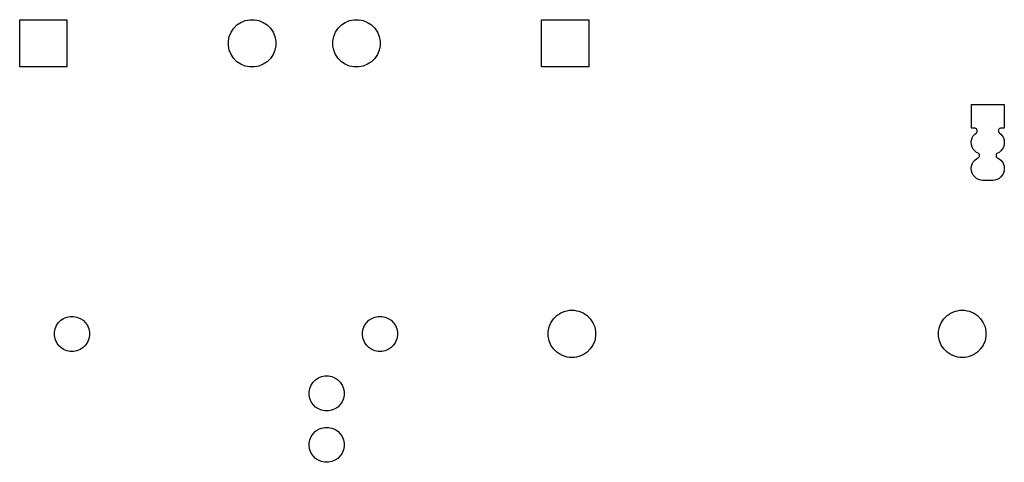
# Model space of a CAD drawing. Extents: x 0.92 to 5.14, y -1.99 to -0.65.
# Tile 3 of 3: x 3.25 to 5.14, y -1.5 to -0.65. Entities that reach past the tile are written whole.
import ezdxf

# ---------------------------------------------------------------- set-up
doc = ezdxf.new("R2010")
doc.units = 0
doc.header["$MEASUREMENT"] = 0
doc.layers.add('BLACK', color=7, linetype='CONTINUOUS')

msp = doc.modelspace()

# ---------------------------------------------------------------- linework, layer by layer
at = {"layer": 'BLACK', "linetype": 'CONTINUOUS'}
for p, q in [((3.25469, -0.745315), (3.25469, -0.654685)), ((3.25469, -0.654685), (3.34531, -0.654685)), ((3.34531, -0.654685), (3.34531, -0.745315)), ((3.67111, -0.664802), (3.67854, -0.659842)), ((3.67854, -0.659842), (3.68678, -0.656426)), ((3.68678, -0.656426), (3.69116, -0.655556)), ((3.69116, -0.655556), (3.69554, -0.654685)), ((3.69554, -0.654685), (3.70446, -0.654685)), ((3.70446, -0.654685), (3.70884, -0.655556)), ((3.70884, -0.655556), (3.71322, -0.656426)), ((3.71322, -0.656426), (3.72146, -0.659842)), ((3.72146, -0.659842), (3.72889, -0.664802)), ((3.87111, -0.664802), (3.87854, -0.659842)), ((3.87854, -0.659842), (3.88678, -0.656426)), ((3.88678, -0.656426), (3.89116, -0.655556)), ((3.89116, -0.655556), (3.89554, -0.654685)), ((3.89554, -0.654685), (3.90446, -0.654685)), ((3.90446, -0.654685), (3.90884, -0.655556)), ((3.90884, -0.655556), (3.91322, -0.656426)), ((3.91322, -0.656426), (3.92146, -0.659842)), ((3.92146, -0.659842), (3.92889, -0.664802)), ((4.25469, -0.745315), (4.25469, -0.654685)), ((4.25469, -0.654685), (4.34531, -0.654685)), ((4.34531, -0.654685), (4.34531, -0.745315)), ((3.65643, -0.686782), (3.65984, -0.678535)), ((3.65984, -0.678535), (3.6648, -0.671113)), ((3.6648, -0.671113), (3.67111, -0.664802)), ((3.72889, -0.664802), (3.7352, -0.671113)), ((3.7352, -0.671113), (3.74016, -0.678535)), ((3.74016, -0.678535), (3.74357, -0.686782)), ((3.85643, -0.686782), (3.85984, -0.678535)), ((3.85984, -0.678535), (3.8648, -0.671113)), ((3.8648, -0.671113), (3.87111, -0.664802)), ((3.92889, -0.664802), (3.9352, -0.671113)), ((3.9352, -0.671113), (3.94016, -0.678535)), ((3.94016, -0.678535), (3.94357, -0.686782)), ((3.65469, -0.695537), (3.65643, -0.686782)), ((3.65469, -0.704463), (3.65469, -0.695537)), ((3.74357, -0.686782), (3.74531, -0.695537)), ((3.74531, -0.695537), (3.74531, -0.704463)), ((3.85469, -0.695537), (3.85643, -0.686782)), ((3.85469, -0.704463), (3.85469, -0.695537)), ((3.94357, -0.686782), (3.94531, -0.695537)), ((3.94531, -0.695537), (3.94531, -0.704463)), ((3.65643, -0.713218), (3.65469, -0.704463)), ((3.65984, -0.721465), (3.65643, -0.713218)), ((3.74357, -0.713218), (3.74016, -0.721465)), ((3.74531, -0.704463), (3.74357, -0.713218)), ((3.85643, -0.713218), (3.85469, -0.704463)), ((3.85984, -0.721465), (3.85643, -0.713218)), ((3.94357, -0.713218), (3.94016, -0.721465)), ((3.94531, -0.704463), (3.94357, -0.713218)), ((3.6648, -0.728887), (3.65984, -0.721465)), ((3.67111, -0.735198), (3.6648, -0.728887)), ((3.67854, -0.740158), (3.67111, -0.735198)), ((3.72889, -0.735198), (3.72146, -0.740158)), ((3.7352, -0.728887), (3.72889, -0.735198)), ((3.74016, -0.721465), (3.7352, -0.728887)), ((3.8648, -0.728887), (3.85984, -0.721465)), ((3.87111, -0.735198), (3.8648, -0.728887)), ((3.87854, -0.740158), (3.87111, -0.735198)), ((3.92889, -0.735198), (3.92146, -0.740158)), ((3.9352, -0.728887), (3.92889, -0.735198)), ((3.94016, -0.721465), (3.9352, -0.728887)), ((3.34531, -0.745315), (3.25469, -0.745315)), ((3.68678, -0.743574), (3.67854, -0.740158)), ((3.69116, -0.744444), (3.68678, -0.743574)), ((3.69554, -0.745315), (3.69116, -0.744444)), ((3.70446, -0.745315), (3.69554, -0.745315)), ((3.70884, -0.744444), (3.70446, -0.745315)), ((3.71322, -0.743574), (3.70884, -0.744444)), ((3.72146, -0.740158), (3.71322, -0.743574)), ((3.88678, -0.743574), (3.87854, -0.740158)), ((3.89116, -0.744444), (3.88678, -0.743574)), ((3.89554, -0.745315), (3.89116, -0.744444)), ((3.90446, -0.745315), (3.89554, -0.745315)), ((3.90884, -0.744444), (3.90446, -0.745315)), ((3.91322, -0.743574), (3.90884, -0.744444)), ((3.92146, -0.740158), (3.91322, -0.743574)), ((4.34531, -0.745315), (4.25469, -0.745315)), ((5.07846, -0.862677), (5.07846, -0.817323)), ((5.07846, -0.817323), (5.14154, -0.817323)), ((5.14154, -0.817323), (5.14154, -0.862677)), ((5.08493, -0.862677), (5.07846, -0.862677)), ((5.08542, -0.862701), (5.08493, -0.862677)), ((5.08636, -0.862889), (5.08542, -0.862701)), ((5.08725, -0.863258), (5.08636, -0.862889)), ((5.08806, -0.863794), (5.08725, -0.863258)), ((5.08874, -0.864476), (5.08806, -0.863794)), ((5.08927, -0.865279), (5.08874, -0.864476)), ((5.08964, -0.86617), (5.08927, -0.865279)), ((5.08983, -0.867116), (5.08964, -0.86617)), ((5.08983, -0.868081), (5.08983, -0.867116)), ((5.13024, -0.866638), (5.13014, -0.867598)), ((5.13014, -0.867598), (5.13024, -0.868558)), ((5.13052, -0.865715), (5.13024, -0.866638)), ((5.13097, -0.864864), (5.13052, -0.865715)), ((5.13159, -0.864119), (5.13097, -0.864864)), ((5.13233, -0.863507), (5.13159, -0.864119)), ((5.13318, -0.863052), (5.13233, -0.863507)), ((5.13411, -0.862772), (5.13318, -0.863052)), ((5.13507, -0.862677), (5.13411, -0.862772)), ((5.14154, -0.862677), (5.13507, -0.862677)), ((5.07835, -0.89), (5.07879, -0.885554)), ((5.07879, -0.885554), (5.08009, -0.88128)), ((5.08009, -0.88128), (5.08085, -0.879858)), ((5.08009, -0.88128), (5.08009, -0.88128)), ((5.08085, -0.879858), (5.0822, -0.87734)), ((5.0822, -0.87734), (5.08503, -0.873887)), ((5.08503, -0.873887), (5.08806, -0.871402)), ((5.08806, -0.871402), (5.08874, -0.87072)), ((5.08874, -0.87072), (5.08927, -0.869918)), ((5.08927, -0.869918), (5.08964, -0.869027)), ((5.08964, -0.869027), (5.08983, -0.868081)), ((5.13024, -0.868558), (5.13052, -0.869482)), ((5.13052, -0.869482), (5.13097, -0.870332)), ((5.13097, -0.870332), (5.13159, -0.871078)), ((5.13159, -0.871078), (5.13194, -0.871402)), ((5.13194, -0.871402), (5.13497, -0.873887)), ((5.13497, -0.873887), (5.1378, -0.87734)), ((5.1378, -0.87734), (5.13915, -0.879858)), ((5.13915, -0.879858), (5.13991, -0.88128)), ((5.13991, -0.88128), (5.13991, -0.88128)), ((5.13991, -0.88128), (5.14121, -0.885554)), ((5.14121, -0.885554), (5.14165, -0.89)), ((5.07879, -0.894446), (5.07835, -0.89)), ((5.08009, -0.89872), (5.07879, -0.894446)), ((5.08085, -0.900142), (5.08009, -0.89872)), ((5.08009, -0.89872), (5.08009, -0.89872)), ((5.0822, -0.90266), (5.08085, -0.900142)), ((5.08503, -0.906113), (5.0822, -0.90266)), ((5.1378, -0.90266), (5.13497, -0.906113)), ((5.13915, -0.900142), (5.1378, -0.90266)), ((5.13991, -0.89872), (5.13915, -0.900142)), ((5.14121, -0.894446), (5.13991, -0.89872)), ((5.13991, -0.89872), (5.13991, -0.89872)), ((5.14165, -0.89), (5.14121, -0.894446)), ((5.0822, -0.92734), (5.08503, -0.923887)), ((5.08848, -0.908947), (5.08503, -0.906113)), ((5.08503, -0.923887), (5.08848, -0.921053)), ((5.09169, -0.91066), (5.08848, -0.908947)), ((5.08848, -0.921053), (5.09169, -0.91934)), ((5.09249, -0.911196), (5.09169, -0.91066)), ((5.09169, -0.91934), (5.09249, -0.918804)), ((5.09317, -0.911878), (5.09249, -0.911196)), ((5.09249, -0.918804), (5.09317, -0.918122)), ((5.09371, -0.91268), (5.09317, -0.911878)), ((5.09317, -0.918122), (5.09371, -0.91732)), ((5.09408, -0.913571), (5.09371, -0.91268)), ((5.09371, -0.91732), (5.09408, -0.916429)), ((5.09427, -0.914518), (5.09408, -0.913571)), ((5.09408, -0.916429), (5.09427, -0.915482)), ((5.09427, -0.915482), (5.09427, -0.914518)), ((5.12592, -0.913571), (5.12573, -0.914518)), ((5.12573, -0.914518), (5.12573, -0.915482)), ((5.12573, -0.915482), (5.12592, -0.916429)), ((5.12629, -0.91268), (5.12592, -0.913571)), ((5.12592, -0.916429), (5.12629, -0.91732)), ((5.12683, -0.911878), (5.12629, -0.91268)), ((5.12629, -0.91732), (5.12683, -0.918122)), ((5.12751, -0.911196), (5.12683, -0.911878)), ((5.12683, -0.918122), (5.12751, -0.918804)), ((5.12831, -0.91066), (5.12751, -0.911196)), ((5.12751, -0.918804), (5.12831, -0.91934)), ((5.13152, -0.908947), (5.12831, -0.91066)), ((5.12831, -0.91934), (5.13152, -0.921053)), ((5.13497, -0.906113), (5.13152, -0.908947)), ((5.13152, -0.921053), (5.13497, -0.923887)), ((5.13497, -0.923887), (5.1378, -0.92734)), ((5.07835, -0.94), (5.07879, -0.935554)), ((5.07879, -0.944446), (5.07835, -0.94)), ((5.07879, -0.935554), (5.08009, -0.93128)), ((5.08009, -0.93128), (5.08085, -0.929858)), ((5.08009, -0.93128), (5.08009, -0.93128)), ((5.08085, -0.929858), (5.0822, -0.92734)), ((5.1378, -0.92734), (5.13915, -0.929858)), ((5.13915, -0.929858), (5.13991, -0.93128)), ((5.13991, -0.93128), (5.13991, -0.93128)), ((5.13991, -0.93128), (5.14121, -0.935554)), ((5.14121, -0.935554), (5.14165, -0.94)), ((5.14165, -0.94), (5.14121, -0.944446)), ((5.08009, -0.94872), (5.07879, -0.944446)), ((5.08085, -0.950142), (5.08009, -0.94872)), ((5.08009, -0.94872), (5.08009, -0.94872)), ((5.0822, -0.95266), (5.08085, -0.950142)), ((5.08503, -0.956113), (5.0822, -0.95266)), ((5.08848, -0.958947), (5.08503, -0.956113)), ((5.091, -0.960292), (5.08848, -0.958947)), ((5.09242, -0.961052), (5.091, -0.960292)), ((5.0967, -0.962349), (5.09242, -0.961052)), ((5.09242, -0.961052), (5.09242, -0.961052)), ((5.10003, -0.962677), (5.0967, -0.962349)), ((5.1233, -0.962349), (5.11997, -0.962677)), ((5.12758, -0.961052), (5.1233, -0.962349)), ((5.129, -0.960292), (5.12758, -0.961052)), ((5.12758, -0.961052), (5.12758, -0.961052)), ((5.13152, -0.958947), (5.129, -0.960292)), ((5.13497, -0.956113), (5.13152, -0.958947)), ((5.1378, -0.95266), (5.13497, -0.956113)), ((5.13915, -0.950142), (5.1378, -0.95266)), ((5.13991, -0.94872), (5.13915, -0.950142)), ((5.14121, -0.944446), (5.13991, -0.94872)), ((5.13991, -0.94872), (5.13991, -0.94872)), ((5.11997, -0.962677), (5.10003, -0.962677)), ((3.33885, -1.22707), (3.34495, -1.22454)), ((3.34495, -1.22454), (3.35142, -1.22325)), ((3.35142, -1.22325), (3.35802, -1.22325)), ((3.35802, -1.22325), (3.3645, -1.22454)), ((3.3645, -1.22454), (3.37059, -1.22707)), ((3.92941, -1.22707), (3.9355, -1.22454)), ((3.9355, -1.22454), (3.94198, -1.22325)), ((3.94198, -1.22325), (3.94858, -1.22325)), ((3.94858, -1.22325), (3.95505, -1.22454)), ((3.95505, -1.22454), (3.96115, -1.22707)), ((4.27786, -1.22787), (4.28417, -1.22156)), ((4.28417, -1.22156), (4.29159, -1.2166)), ((4.29159, -1.2166), (4.29984, -1.21318)), ((4.29984, -1.21318), (4.30421, -1.21231)), ((4.30421, -1.21231), (4.30859, -1.21144)), ((4.30859, -1.21144), (4.31752, -1.21144)), ((4.31752, -1.21144), (4.3219, -1.21231)), ((4.3219, -1.21231), (4.32627, -1.21318)), ((4.32627, -1.21318), (4.33452, -1.2166)), ((4.33452, -1.2166), (4.34194, -1.22156)), ((4.34194, -1.22156), (4.34825, -1.22787)), ((5.02589, -1.22787), (5.0322, -1.22156)), ((5.0322, -1.22156), (5.03962, -1.2166)), ((5.03962, -1.2166), (5.04787, -1.21318)), ((5.04787, -1.21318), (5.05225, -1.21231)), ((5.05225, -1.21231), (5.05662, -1.21144)), ((5.05662, -1.21144), (5.06555, -1.21144)), ((5.06555, -1.21144), (5.06993, -1.21231)), ((5.06993, -1.21231), (5.0743, -1.21318)), ((5.0743, -1.21318), (5.08255, -1.2166)), ((5.08255, -1.2166), (5.08997, -1.22156)), ((5.08997, -1.22156), (5.09629, -1.22787)), ((3.32251, -1.24698), (3.32503, -1.24089)), ((3.32503, -1.24089), (3.3287, -1.2354)), ((3.3287, -1.2354), (3.33337, -1.23073)), ((3.33337, -1.23073), (3.33885, -1.22707)), ((3.37059, -1.22707), (3.37608, -1.23073)), ((3.37608, -1.23073), (3.38075, -1.2354)), ((3.38075, -1.2354), (3.38442, -1.24089)), ((3.38442, -1.24089), (3.38694, -1.24698)), ((3.91306, -1.24698), (3.91558, -1.24089)), ((3.91558, -1.24089), (3.91925, -1.2354)), ((3.91925, -1.2354), (3.92392, -1.23073)), ((3.92392, -1.23073), (3.92941, -1.22707)), ((3.96115, -1.22707), (3.96663, -1.23073)), ((3.96663, -1.23073), (3.9713, -1.2354)), ((3.9713, -1.2354), (3.97497, -1.24089)), ((3.97497, -1.24089), (3.97749, -1.24698)), ((4.26774, -1.25229), (4.26948, -1.24354)), ((4.26948, -1.24354), (4.2729, -1.23529)), ((4.2729, -1.23529), (4.27786, -1.22787)), ((4.2729, -1.23529), (4.2729, -1.23529)), ((4.34825, -1.22787), (4.35321, -1.23529)), ((4.35321, -1.23529), (4.35321, -1.23529)), ((4.35321, -1.23529), (4.35663, -1.24354)), ((4.35663, -1.24354), (4.35837, -1.25229)), ((5.01577, -1.25229), (5.01751, -1.24354)), ((5.01751, -1.24354), (5.02093, -1.23529)), ((5.02093, -1.23529), (5.02589, -1.22787)), ((5.02093, -1.23529), (5.02093, -1.23529)), ((5.09629, -1.22787), (5.10124, -1.23529)), ((5.10124, -1.23529), (5.10124, -1.23529)), ((5.10124, -1.23529), (5.10466, -1.24354)), ((5.10466, -1.24354), (5.1064, -1.25229)), ((3.32122, -1.25346), (3.32251, -1.24698)), ((3.32122, -1.26006), (3.32122, -1.25346)), ((3.32251, -1.26653), (3.32122, -1.26006)), ((3.38694, -1.24698), (3.38823, -1.25346)), ((3.38823, -1.26006), (3.38694, -1.26653)), ((3.38823, -1.25346), (3.38823, -1.26006)), ((3.91177, -1.25346), (3.91306, -1.24698)), ((3.91177, -1.26006), (3.91177, -1.25346)), ((3.91306, -1.26653), (3.91177, -1.26006)), ((3.97749, -1.24698), (3.97878, -1.25346)), ((3.97878, -1.26006), (3.97749, -1.26653)), ((3.97878, -1.25346), (3.97878, -1.26006)), ((4.26774, -1.26122), (4.26774, -1.25229)), ((4.26948, -1.26997), (4.26774, -1.26122)), ((4.35837, -1.26122), (4.35663, -1.26997)), ((4.35837, -1.25229), (4.35837, -1.26122)), ((5.01577, -1.26122), (5.01577, -1.25229)), ((5.01751, -1.26997), (5.01577, -1.26122)), ((5.1064, -1.26122), (5.10466, -1.26997)), ((5.1064, -1.25229), (5.1064, -1.26122)), ((3.32503, -1.27263), (3.32251, -1.26653)), ((3.3287, -1.27811), (3.32503, -1.27263)), ((3.33337, -1.28278), (3.3287, -1.27811)), ((3.33885, -1.28645), (3.33337, -1.28278)), ((3.37608, -1.28278), (3.37059, -1.28645)), ((3.38075, -1.27811), (3.37608, -1.28278)), ((3.38442, -1.27263), (3.38075, -1.27811)), ((3.38694, -1.26653), (3.38442, -1.27263)), ((3.91558, -1.27263), (3.91306, -1.26653)), ((3.91925, -1.27811), (3.91558, -1.27263)), ((3.92392, -1.28278), (3.91925, -1.27811)), ((3.92941, -1.28645), (3.92392, -1.28278)), ((3.96663, -1.28278), (3.96115, -1.28645)), ((3.9713, -1.27811), (3.96663, -1.28278)), ((3.97497, -1.27263), (3.9713, -1.27811)), ((3.97749, -1.26653), (3.97497, -1.27263)), ((4.27285, -1.27811), (4.26948, -1.26997)), ((4.2729, -1.27822), (4.27285, -1.27811)), ((4.27786, -1.28564), (4.2729, -1.27822)), ((4.35321, -1.27822), (4.34825, -1.28564)), ((4.35326, -1.27811), (4.35321, -1.27822)), ((4.35663, -1.26997), (4.35326, -1.27811)), ((5.02088, -1.27811), (5.01751, -1.26997)), ((5.02093, -1.27822), (5.02088, -1.27811)), ((5.02589, -1.28564), (5.02093, -1.27822)), ((5.10124, -1.27822), (5.09629, -1.28564)), ((5.10129, -1.27811), (5.10124, -1.27822)), ((5.10466, -1.26997), (5.10129, -1.27811)), ((3.34495, -1.28897), (3.33885, -1.28645)), ((3.35142, -1.29026), (3.34495, -1.28897)), ((3.35802, -1.29026), (3.35142, -1.29026)), ((3.3645, -1.28897), (3.35802, -1.29026)), ((3.37059, -1.28645), (3.3645, -1.28897)), ((3.9355, -1.28897), (3.92941, -1.28645)), ((3.94198, -1.29026), (3.9355, -1.28897)), ((3.94858, -1.29026), (3.94198, -1.29026)), ((3.95505, -1.28897), (3.94858, -1.29026)), ((3.96115, -1.28645), (3.95505, -1.28897)), ((4.28417, -1.29195), (4.27786, -1.28564)), ((4.29159, -1.29691), (4.28417, -1.29195)), ((4.29984, -1.30033), (4.29159, -1.29691)), ((4.30421, -1.3012), (4.29984, -1.30033)), ((4.30859, -1.30207), (4.30421, -1.3012)), ((4.3219, -1.3012), (4.31752, -1.30207)), ((4.32627, -1.30033), (4.3219, -1.3012)), ((4.33452, -1.29691), (4.32627, -1.30033)), ((4.34194, -1.29195), (4.33452, -1.29691)), ((4.34825, -1.28564), (4.34194, -1.29195)), ((5.0322, -1.29195), (5.02589, -1.28564)), ((5.03962, -1.29691), (5.0322, -1.29195)), ((5.04787, -1.30033), (5.03962, -1.29691)), ((5.05225, -1.3012), (5.04787, -1.30033)), ((5.05662, -1.30207), (5.05225, -1.3012)), ((5.06993, -1.3012), (5.06555, -1.30207)), ((5.0743, -1.30033), (5.06993, -1.3012)), ((5.08255, -1.29691), (5.0743, -1.30033)), ((5.08997, -1.29195), (5.08255, -1.29691)), ((5.09629, -1.28564), (5.08997, -1.29195)), ((4.31752, -1.30207), (4.30859, -1.30207)), ((5.06555, -1.30207), (5.05662, -1.30207)), ((3.82704, -1.34124), (3.83314, -1.33871)), ((3.83314, -1.33871), (3.83961, -1.33743)), ((3.83961, -1.33743), (3.84621, -1.33743)), ((3.84621, -1.33743), (3.85269, -1.33871)), ((3.85269, -1.33871), (3.85878, -1.34124)), ((3.8107, -1.36116), (3.81322, -1.35506)), ((3.81322, -1.35506), (3.81689, -1.34957)), ((3.81689, -1.34957), (3.82156, -1.3449)), ((3.82156, -1.3449), (3.82704, -1.34124)), ((3.85878, -1.34124), (3.86427, -1.3449)), ((3.86427, -1.3449), (3.86894, -1.34957)), ((3.86894, -1.34957), (3.8726, -1.35506)), ((3.8726, -1.35506), (3.87513, -1.36116)), ((3.80941, -1.36763), (3.8107, -1.36116)), ((3.80941, -1.37423), (3.80941, -1.36763)), ((3.8107, -1.3807), (3.80941, -1.37423)), ((3.87513, -1.36116), (3.87642, -1.36763)), ((3.87642, -1.37423), (3.87513, -1.3807)), ((3.87642, -1.36763), (3.87642, -1.37423)), ((3.81322, -1.3868), (3.8107, -1.3807)), ((3.81689, -1.39229), (3.81322, -1.3868)), ((3.82156, -1.39695), (3.81689, -1.39229)), ((3.86894, -1.39229), (3.86427, -1.39695)), ((3.8726, -1.3868), (3.86894, -1.39229)), ((3.87513, -1.3807), (3.8726, -1.3868)), ((3.82704, -1.40062), (3.82156, -1.39695)), ((3.83314, -1.40315), (3.82704, -1.40062)), ((3.83961, -1.40443), (3.83314, -1.40315)), ((3.84621, -1.40443), (3.83961, -1.40443)), ((3.85269, -1.40315), (3.84621, -1.40443)), ((3.85878, -1.40062), (3.85269, -1.40315)), ((3.86427, -1.39695), (3.85878, -1.40062)), ((3.81322, -1.45348), (3.81689, -1.448)), ((3.81689, -1.448), (3.82156, -1.44333)), ((3.82156, -1.44333), (3.82704, -1.43966)), ((3.82704, -1.43966), (3.83314, -1.43714)), ((3.83314, -1.43714), (3.83961, -1.43585)), ((3.83961, -1.43585), (3.84621, -1.43585)), ((3.84621, -1.43585), (3.85269, -1.43714)), ((3.85269, -1.43714), (3.85878, -1.43966)), ((3.85878, -1.43966), (3.86427, -1.44333)), ((3.86427, -1.44333), (3.86894, -1.448)), ((3.86894, -1.448), (3.8726, -1.45348)), ((3.80941, -1.46605), (3.8107, -1.45958)), ((3.80941, -1.47265), (3.80941, -1.46605)), ((3.8107, -1.45958), (3.81322, -1.45348)), ((3.8726, -1.45348), (3.87513, -1.45958)), ((3.87513, -1.45958), (3.87642, -1.46605)), ((3.87642, -1.46605), (3.87642, -1.47265)), ((3.8107, -1.47913), (3.80941, -1.47265)), ((3.81322, -1.48522), (3.8107, -1.47913)), ((3.81689, -1.49071), (3.81322, -1.48522)), ((3.8726, -1.48522), (3.86894, -1.49071)), ((3.87513, -1.47913), (3.8726, -1.48522)), ((3.87642, -1.47265), (3.87513, -1.47913)), ((3.82156, -1.49538), (3.81689, -1.49071)), ((3.82704, -1.49905), (3.82156, -1.49538)), ((3.83314, -1.50157), (3.82704, -1.49905)), ((3.83961, -1.50286), (3.83314, -1.50157)), ((3.84621, -1.50286), (3.83961, -1.50286)), ((3.85269, -1.50157), (3.84621, -1.50286)), ((3.85878, -1.49905), (3.85269, -1.50157)), ((3.86427, -1.49538), (3.85878, -1.49905)), ((3.86894, -1.49071), (3.86427, -1.49538))]:
    msp.add_line(p, q, dxfattribs=at)

doc.saveas('drawing.dxf')
